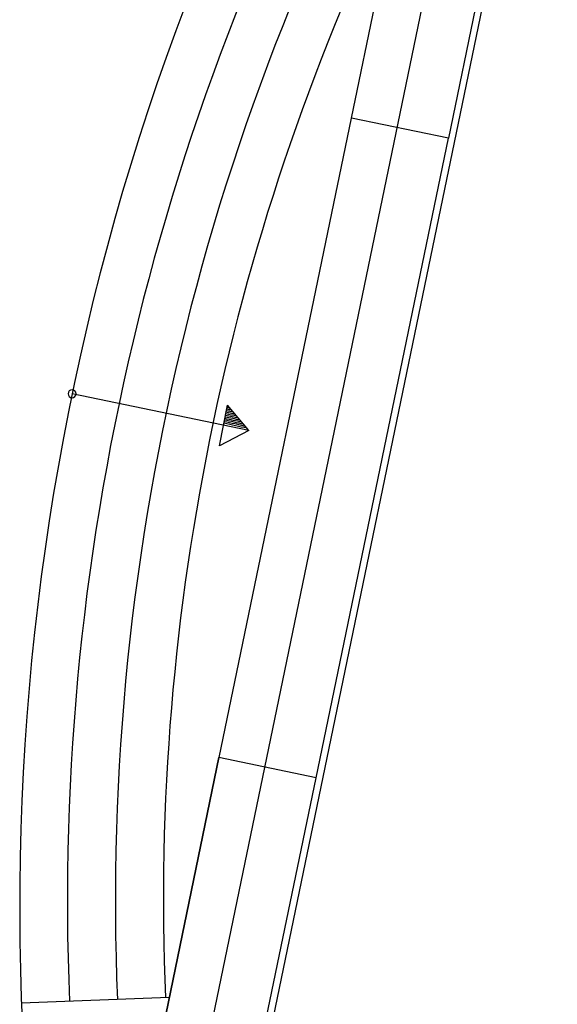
# Model space of a CAD drawing. Header units: metres. Extents: x -1 to 436, y -6 to 57.
# Tile 29 of 33: x 423.62 to 426.98, y 17.15 to 23.3. Entities that reach past the tile are written whole.
import ezdxf

# ---------------------------------------------------------------- set-up
doc = ezdxf.new("R2010")
doc.units = ezdxf.units.M
doc.linetypes.add('CONTINUA', pattern=[0])
for name, color, linetype, lineweight in [('PB ESCALES 2D', 7, 'CONTINUA', 25), ('PB LOCALS', 7, 'CONTINUA', 25), ('PB MURS++', 7, 'CONTINUA', 25), ('PB TEXT', 7, 'CONTINUA', 25), ('PC MURS ACTUAL', 7, 'CONTINUA', 25)]:
    doc.layers.add(name, color=color, linetype=linetype, lineweight=lineweight)

# ---------------------------------------------------------------- blocks, each defined once
blk = doc.blocks.new('OBJETO_COMPLEJO_20')
at = {"layer": 'PB TEXT', "color": 7, "linetype": 'CONTINUA', "lineweight": 25, "transparency": 33554687}
for start, end in [(90, 270), (270, 90)]:
    blk.add_arc((423.9512, 20.9638), 0.025, start, end, dxfattribs=at)

msp = doc.modelspace()

# ---------------------------------------------------------------- linework, layer by layer
at = {"layer": 'PB ESCALES 2D', "color": 7, "linetype": 'CONTINUA', "lineweight": 25, "transparency": 33554687}
for p, q in [((425.05581, 20.7353), (423.95122, 20.96379)), ((424.87367, 20.63804), (424.92279, 20.89322)), ((425.05581, 20.7353), (424.92279, 20.89322)), ((425.05581, 20.7353), (424.87367, 20.63804)), ((424.55862, 17.19279), (423.63496, 17.1575))]:
    msp.add_line(p, q, dxfattribs=at)
for centre, radius, start, end in [((439.43343, 17.76111), 15.81, 150.757294, 191.715775), ((439.02853, 17.79549), 15.10679, 149.837503, 182.376936), ((439.02853, 17.79549), 14.80679, 149.607839, 182.38475), ((439.02853, 17.79549), 14.50679, 153.820672, 182.384753), ((423.24606, 12.80996), 8.21935, 77.960931, 78.277625), ((423.24606, 12.80996), 8.22935, 78.050425, 78.278628), ((423.24606, 12.80996), 8.23935, 78.139525, 78.279631), ((423.24606, 12.80996), 8.24935, 78.228231, 78.280628), ((423.24606, 12.80996), 8.14935, 77.323097, 78.270525), ((423.24606, 12.80996), 8.15935, 77.415458, 78.271547), ((423.24606, 12.80996), 8.16935, 77.5074, 78.272564), ((423.24606, 12.80996), 8.17935, 77.598925, 78.273583), ((423.24606, 12.80996), 8.18935, 77.690036, 78.274594), ((423.24606, 12.80996), 8.19935, 77.780739, 78.275608), ((423.24606, 12.80996), 8.20935, 77.871036, 78.276617), ((423.24606, 12.80996), 8.13935, 77.230311, 78.2695)]:
    msp.add_arc(centre, radius, start, end, dxfattribs=at)
at = {"layer": 'PB LOCALS', "color": 7, "linetype": 'CONTINUA', "lineweight": 25, "transparency": 33554687}
for p, q in [((425.69704, 22.68607), (426.02984, 24.29195)), ((424.86987, 18.6908), (425.69782, 22.68591)), ((425.69782, 22.68591), (425.69704, 22.68607)), ((424.53833, 17.09488), (424.8691, 18.69096)), ((424.8691, 18.69096), (424.86987, 18.6908))]:
    msp.add_line(p, q, dxfattribs=at)
at = {"layer": 'PB MURS++', "color": 7, "linetype": 'CONTINUA', "lineweight": 25, "transparency": 33554687}
for p, q in [((425.69704, 22.68607), (426.02984, 24.29195)), ((426.63694, 24.16613), (426.30414, 22.56025)), ((426.30414, 22.56025), (425.69704, 22.68607)), ((425.4762, 18.56514), (426.30414, 22.56025)), ((425.05581, 20.7353), (423.95122, 20.96379)), ((424.87367, 20.63804), (424.92279, 20.89322)), ((425.05581, 20.7353), (424.92279, 20.89322)), ((425.05581, 20.7353), (424.87367, 20.63804)), ((424.8691, 18.69096), (424.53833, 17.09488)), ((425.4762, 18.56514), (424.8691, 18.69096)), ((425.14543, 16.96906), (425.4762, 18.56514)), ((424.55862, 17.19279), (423.63496, 17.1575))]:
    msp.add_line(p, q, dxfattribs=at)
for centre, radius, start, end in [((439.43343, 17.76111), 15.81, 150.757294, 191.715775), ((439.02853, 17.79549), 15.10679, 149.837503, 182.376936), ((439.02853, 17.79549), 14.80679, 149.607839, 182.38475), ((439.02853, 17.79549), 14.50679, 153.820672, 182.384753), ((423.24606, 12.80996), 8.21935, 77.960931, 78.277625), ((423.24606, 12.80996), 8.22935, 78.050425, 78.278628), ((423.24606, 12.80996), 8.23935, 78.139525, 78.279631), ((423.24606, 12.80996), 8.24935, 78.228231, 78.280628), ((423.24606, 12.80996), 8.14935, 77.323097, 78.270525), ((423.24606, 12.80996), 8.15935, 77.415458, 78.271547), ((423.24606, 12.80996), 8.16935, 77.5074, 78.272564), ((423.24606, 12.80996), 8.17935, 77.598925, 78.273583), ((423.24606, 12.80996), 8.18935, 77.690036, 78.274594), ((423.24606, 12.80996), 8.19935, 77.780739, 78.275608), ((423.24606, 12.80996), 8.20935, 77.871036, 78.276617), ((423.24606, 12.80996), 8.13935, 77.230311, 78.2695)]:
    msp.add_arc(centre, radius, start, end, dxfattribs=at)
at = {"layer": 'PC MURS ACTUAL', "color": 180, "transparency": 33554687}
for p, q in [((427.13838, 28.20859), (423.97658, 12.94959)), ((427.51624, 28.20859), (424.35444, 12.94959))]:
    msp.add_line(p, q, dxfattribs=at)

# ---------------------------------------------------------------- block references
at = {"layer": 'PB TEXT', "color": 7, "linetype": 'CONTINUA', "lineweight": 25, "transparency": 33554687}
msp.add_blockref('OBJETO_COMPLEJO_20', (0, 0), dxfattribs=at)

doc.saveas('drawing.dxf')
